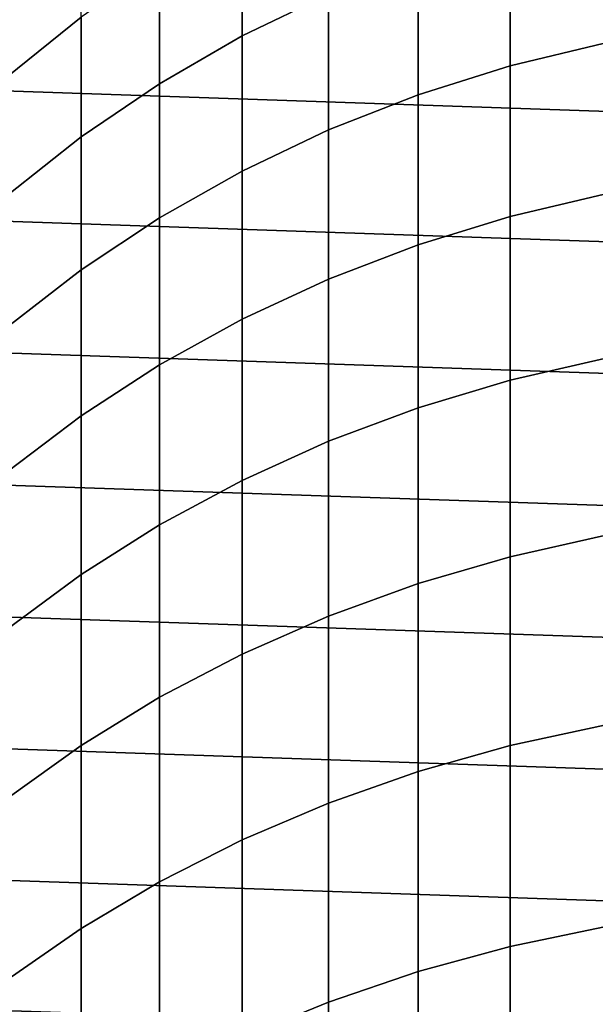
# Model space of a CAD drawing. Header units: metres. Extents: x -24 to 94, y -256 to 25.
# Tile 94 of 195: x -10.56 to -3.61, y -5.1 to 6.77. Entities that reach past the tile are written whole.
import ezdxf

# ---------------------------------------------------------------- set-up
doc = ezdxf.new("R2010")
doc.units = ezdxf.units.M
doc.layers.add('solid_10_061_003_XXX', color=7, linetype='CONTINUOUS')

msp = doc.modelspace()

# ---------------------------------------------------------------- linework, layer by layer
at = {"layer": 'solid_10_061_003_XXX'}
for points in [[(-21.561001, 9.347363), (22.148991, 7.853167), (22.633904, 6.321091), (-22.148993, 7.853165)], [(-7.875, 6.576165, 225.815231), (-6.833669, 7.081654, 226.032898), (-6.833669, 8.557434, 222.380615), (-7.875, 8.042629, 222.186005)], [(-10.712721, 6.083599, 221.445435), (-9.819964, 6.802244, 221.717102), (-9.819964, 8.083375, 218.081848), (-10.712721, 7.353193, 217.842911)], [(-4.642394, 6.216142, 229.99025), (-3.504705, 6.490399, 230.123337), (-3.504705, 8.151539, 226.493591), (-4.642394, 7.871549, 226.373016)], [(-8.872291, 6.000616, 225.567398), (-7.875, 6.576165, 225.815231), (-7.875, 8.042629, 222.186005), (-8.872291, 7.456473, 221.964417)], [(-22.148993, 7.853165), (22.633904, 6.321091), (23.012894, 4.759872), (-22.633904, 6.321089)], [(-5.754121, 5.866161, 229.820419), (-4.642394, 6.216142, 229.99025), (-4.642394, 7.871549, 226.373016), (-5.754121, 7.514255, 226.219177)], [(-6.833669, 5.442415, 229.614792), (-5.754121, 5.866161, 229.820419), (-5.754121, 7.514255, 226.219177), (-6.833669, 7.081654, 226.032898)], [(-9.819964, 5.358224, 225.290787), (-8.872291, 6.000616, 225.567398), (-8.872291, 7.456473, 221.964417), (-9.819964, 6.802244, 221.717102)], [(-7.875, 4.947273, 229.374527), (-6.833669, 5.442415, 229.614792), (-6.833669, 7.081654, 226.032898), (-7.875, 6.576165, 225.815231)], [(-10.712721, 4.652583, 224.986938), (-9.819964, 5.358224, 225.290787), (-9.819964, 6.802244, 221.717102), (-10.712721, 6.083599, 221.445435)], [(-8.872291, 4.383505, 229.100952), (-7.875, 4.947273, 229.374527), (-7.875, 6.576165, 225.815231), (-8.872291, 6.000616, 225.567398)], [(-4.642394, 4.399042, 233.529022), (-3.504705, 4.667009, 233.674362), (-3.504705, 6.490399, 230.123337), (-4.642394, 6.216142, 229.99025)], [(-22.633904, 6.321089), (23.012894, 4.759872), (23.283913, 3.179563), (-23.012894, 4.759871)], [(-5.754121, 4.057089, 233.343567), (-4.642394, 4.399042, 233.529022), (-4.642394, 6.216142, 229.99025), (-5.754121, 5.866161, 229.820419)], [(-9.819964, 3.754263, 228.795609), (-8.872291, 4.383505, 229.100952), (-8.872291, 6.000616, 225.567398), (-9.819964, 5.358224, 225.290787)], [(-6.833669, 3.643063, 233.119003), (-5.754121, 4.057089, 233.343567), (-5.754121, 5.866161, 229.820419), (-6.833669, 5.442415, 229.614792)], [(-10.712721, 3.063066, 228.460205), (-9.819964, 3.754263, 228.795609), (-9.819964, 5.358224, 225.290787), (-10.712721, 4.652583, 224.986938)], [(-7.875, 3.15928, 232.856613), (-6.833669, 3.643063, 233.119003), (-6.833669, 5.442415, 229.614792), (-7.875, 4.947273, 229.374527)], [(-8.872291, 2.608443, 232.557861), (-7.875, 3.15928, 232.856613), (-7.875, 4.947273, 229.374527), (-8.872291, 4.383505, 229.100952)], [(-23.012894, 4.759871), (23.283913, 3.179563), (23.446167, 1.589596), (-23.283913, 3.179562)], [(-4.642394, 2.423959, 236.982117), (-3.504705, 2.685087, 237.139404), (-3.504705, 4.667009, 233.674362), (-4.642394, 4.399042, 233.529022)], [(-5.754121, 2.090732, 236.781387), (-4.642394, 2.423959, 236.982117), (-4.642394, 4.399042, 233.529022), (-5.754121, 4.057089, 233.343567)], [(-9.819964, 1.993635, 232.224396), (-8.872291, 2.608443, 232.557861), (-8.872291, 4.383505, 229.100952), (-9.819964, 3.754263, 228.795609)], [(-6.833669, 1.687271, 236.538361), (-5.754121, 2.090732, 236.781387), (-5.754121, 4.057089, 233.343567), (-6.833669, 3.643063, 233.119003)], [(-10.712721, 1.318293, 231.858124), (-9.819964, 1.993635, 232.224396), (-9.819964, 3.754263, 228.795609), (-10.712721, 3.063066, 228.460205)], [(-7.875, 1.215833, 236.254395), (-6.833669, 1.687271, 236.538361), (-6.833669, 3.643063, 233.119003), (-7.875, 3.15928, 232.856613)], [(-23.283913, 3.179562), (23.446167, 1.589596), (23.5, 0), (-23.446167, 1.589595)], [(-8.872291, 0.679053, 235.931061), (-7.875, 1.215833, 236.254395), (-7.875, 3.15928, 232.856613), (-8.872291, 2.608443, 232.557861)], [(-4.642394, 0.294924, 240.342468), (-3.504705, 0.548681, 240.511383), (-3.504705, 2.685087, 237.139404), (-4.642394, 2.423959, 236.982117)], [(-9.819964, 0.079933, 235.570175), (-8.872291, 0.679053, 235.931061), (-8.872291, 2.608443, 232.557861), (-9.819964, 1.993635, 232.224396)], [(-5.754121, -0.028897, 240.126892), (-4.642394, 0.294924, 240.342468), (-4.642394, 2.423959, 236.982117), (-5.754121, 2.090732, 236.781387)], [(-6.833669, -0.420969, 239.865891), (-5.754121, -0.028897, 240.126892), (-5.754121, 2.090732, 236.781387), (-6.833669, 1.687271, 236.538361)], [(-10.712721, -0.578175, 235.173752), (-9.819964, 0.079933, 235.570175), (-9.819964, 1.993635, 232.224396), (-10.712721, 1.318293, 231.858124)], [(-7.875, -0.8791, 239.560913), (-6.833669, -0.420969, 239.865891), (-6.833669, 1.687271, 236.538361), (-7.875, 1.215833, 236.254395)], [(23.446167, -1.589595), (-23.5, 0), (-23.446167, 1.589595), (23.5, 0)], [(-8.872291, -1.400728, 239.213669), (-7.875, -0.8791, 239.560913), (-7.875, 1.215833, 236.254395), (-8.872291, 0.679053, 235.931061)], [(-9.819964, -1.982936, 238.826096), (-8.872291, -1.400728, 239.213669), (-8.872291, 0.679053, 235.931061), (-9.819964, 0.079933, 235.570175)], [(-4.642394, -1.983717, 243.603226), (-3.504705, -1.737849, 243.783432), (-3.504705, 0.548681, 240.511383), (-4.642394, 0.294924, 240.342468)], [(-5.754121, -2.297471, 243.373245), (-4.642394, -1.983717, 243.603226), (-4.642394, 0.294924, 240.342468), (-5.754121, -0.028897, 240.126892)], [(-10.712721, -2.622467, 238.40036), (-9.819964, -1.982936, 238.826096), (-9.819964, 0.079933, 235.570175), (-10.712721, -0.578175, 235.173752)], [(23.283913, -3.179562), (-23.446167, -1.589596), (-23.5, 0), (23.446167, -1.589595)], [(-6.833669, -2.677354, 243.094803), (-5.754121, -2.297471, 243.373245), (-5.754121, -0.028897, 240.126892), (-6.833669, -0.420969, 239.865891)], [(-7.875, -3.121242, 242.76944), (-6.833669, -2.677354, 243.094803), (-6.833669, -0.420969, 239.865891), (-7.875, -0.8791, 239.560913)], [(-8.872291, -3.626653, 242.398987), (-7.875, -3.121242, 242.76944), (-7.875, -0.8791, 239.560913), (-8.872291, -1.400728, 239.213669)], [(-9.819964, -4.190761, 241.985519), (-8.872291, -3.626653, 242.398987), (-8.872291, -1.400728, 239.213669), (-9.819964, -1.982936, 238.826096)], [(23.012894, -4.759871), (-23.283913, -3.179563), (-23.446167, -1.589596), (23.283913, -3.179562)], [(-4.642394, -4.407314, 246.757736), (-3.504705, -4.169836, 246.948868), (-3.504705, -1.737849, 243.783432), (-4.642394, -1.983717, 243.603226)], [(-10.712721, -4.81041, 241.531326), (-9.819964, -4.190761, 241.985519), (-9.819964, -1.982936, 238.826096), (-10.712721, -2.622467, 238.40036)], [(-5.754121, -4.710359, 246.513824), (-4.642394, -4.407314, 246.757736), (-4.642394, -1.983717, 243.603226), (-5.754121, -2.297471, 243.373245)], [(-6.833669, -5.077278, 246.218506), (-5.754121, -4.710359, 246.513824), (-5.754121, -2.297471, 243.373245), (-6.833669, -2.677354, 243.094803)], [(-7.875, -5.506018, 245.873428), (-6.833669, -5.077278, 246.218506), (-6.833669, -2.677354, 243.094803), (-7.875, -3.121242, 242.76944)], [(22.633904, -6.321089), (-23.012894, -4.759872), (-23.283913, -3.179563), (23.012894, -4.759871)], [(-8.872291, -5.994181, 245.480515), (-7.875, -5.506018, 245.873428), (-7.875, -3.121242, 242.76944), (-8.872291, -3.626653, 242.398987)], [(-9.819964, -6.539037, 245.041992), (-8.872291, -5.994181, 245.480515), (-8.872291, -3.626653, 242.398987), (-9.819964, -4.190761, 241.985519)], [(-10.712721, -7.137539, 244.560272), (-9.819964, -6.539037, 245.041992), (-9.819964, -4.190761, 241.985519), (-10.712721, -4.81041, 241.531326)], [(-4.642394, -6.970918, 249.799561), (-3.504705, -6.742316, 250.001221), (-3.504705, -4.169836, 246.948868), (-4.642394, -4.407314, 246.757736)], [(-5.754121, -7.262638, 249.542206), (-4.642394, -6.970918, 249.799561), (-4.642394, -4.407314, 246.757736), (-5.754121, -4.710359, 246.513824)], [(-6.833669, -7.615843, 249.230621), (-5.754121, -7.262638, 249.542206), (-5.754121, -4.710359, 246.513824), (-6.833669, -5.077278, 246.218506)], [(22.148993, -7.853165), (-22.633904, -6.321091), (-23.012894, -4.759872), (22.633904, -6.321089)], [(-7.875, -8.028559, 248.866531), (-6.833669, -7.615843, 249.230621), (-6.833669, -5.077278, 246.218506), (-7.875, -5.506018, 245.873428)]]:
    msp.add_3dface(points, dxfattribs=at)

doc.saveas('drawing.dxf')
